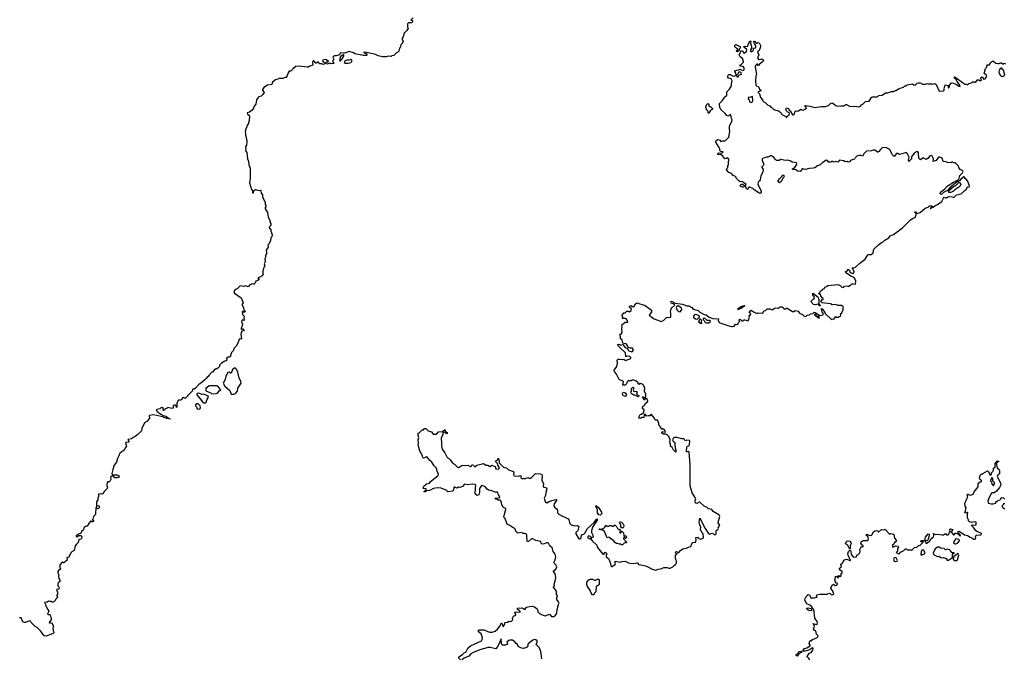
# Model space of a CAD drawing. Extents: x 2029826 to 2248070, y 228728 to 402406.
# Tile 64 of 256: x 2142719 to 2158637, y 247493 to 257823. Entities that reach past the tile are written whole.
import ezdxf

# ---------------------------------------------------------------- set-up
doc = ezdxf.new("R2010")
doc.units = 0

msp = doc.modelspace()

# ---------------------------------------------------------------- linework, layer by layer
at = {"layer": '0CON10XD'}
for points in [[(2149080, 257855), (2149040, 257815), (2149068, 257808), (2149070, 257795), (2149057, 257773), (2149005, 257770), (2148990, 257755), (2148990, 257705), (2148997, 257683), (2148975, 257650), (2148933, 257607), (2148920, 257545), (2148900, 257525), (2148900, 257495), (2148920, 257475), (2148920, 257465), (2148910, 257455), (2148910, 257445), (2148880, 257415), (2148870, 257375), (2148860, 257365), (2148850, 257315), (2148825, 257290), (2148812, 257288), (2148768, 257242), (2148733, 257237), (2148725, 257230), (2148675, 257232), (2148645, 257222), (2148585, 257220), (2148516, 257236), (2148472, 257262), (2148427, 257273), (2148330, 257295), (2148280, 257300), (2148280, 257295), (2148325, 257272), (2148338, 257255), (2148326, 257244), (2148276, 257244), (2148135, 257273), (2148115, 257286), (2148045, 257307), (2148000, 257295), (2147975, 257280), (2147905, 257287), (2147893, 257277), (2147887, 257253), (2147836, 257236), (2147805, 257239), (2147787, 257225), (2147783, 257215), (2147799, 257185), (2147778, 257145), (2147797, 257125), (2147795, 257112), (2147755, 257110), (2147735, 257120), (2147695, 257106), (2147674, 257114), (2147668, 257125), (2147672, 257135), (2147685, 257142), (2147705, 257140), (2147710, 257145), (2147680, 257175), (2147655, 257182), (2147620, 257170), (2147612, 257158), (2147625, 257140), (2147660, 257125), (2147645, 257104), (2147625, 257101), (2147605, 257110), (2147570, 257110), (2147554, 257124), (2147545, 257142), (2147515, 257120), (2147505, 257120), (2147475, 257158), (2147465, 257160), (2147451, 257135), (2147456, 257094), (2147446, 257084), (2147408, 257072), (2147385, 257056), (2147365, 257054), (2147238, 257072), (2147172, 257065), (2147156, 257044), (2147135, 257030), (2147130, 257015), (2147110, 256995), (2147095, 256988), (2147075, 256990), (2147058, 256965), (2147040, 256905), (2147025, 256890), (2147005, 256890), (2146975, 256870), (2146935, 256870), (2146925, 256880), (2146890, 256860), (2146855, 256852), (2146808, 256815), (2146797, 256773), (2146725, 256766), (2146665, 256726), (2146644, 256695), (2146643, 256685), (2146668, 256655), (2146669, 256645), (2146649, 256611), (2146625, 256586), (2146585, 256578), (2146573, 256567), (2146546, 256525), (2146539, 256455), (2146511, 256425), (2146498, 256392), (2146478, 256362), (2146435, 256330), (2146398, 256315), (2146402, 256295), (2146420, 256285), (2146432, 256265), (2146430, 256195), (2146410, 256135), (2146392, 256105), (2146390, 256085), (2146378, 256072), (2146363, 256015), (2146372, 255985), (2146370, 255955), (2146387, 255895), (2146390, 255845), (2146387, 255793), (2146370, 255765), (2146376, 255735), (2146372, 255715), (2146376, 255696), (2146390, 255675), (2146402, 255575), (2146419, 255535), (2146421, 255475), (2146447, 255423), (2146447, 255255), (2146433, 255185), (2146464, 255074), (2146480, 255055), (2146485, 255022), (2146498, 255025), (2146502, 255058), (2146533, 255077), (2146585, 255060), (2146605, 255068), (2146615, 255060), (2146622, 255015), (2146642, 254992), (2146643, 254953), (2146668, 254915), (2146687, 254865), (2146688, 254835), (2146700, 254815), (2146700, 254795), (2146680, 254775), (2146727, 254705), (2146738, 254628), (2146762, 254582), (2146762, 254555), (2146777, 254527), (2146780, 254495), (2146750, 254465), (2146755, 254450), (2146780, 254435), (2146780, 254395), (2146790, 254385), (2146790, 254365), (2146800, 254355), (2146797, 254313), (2146778, 254292), (2146772, 254248), (2146742, 254185), (2146732, 254175), (2146738, 254145), (2146704, 254096), (2146710, 254065), (2146708, 254035), (2146692, 254015), (2146692, 253975), (2146683, 253955), (2146687, 253905), (2146672, 253875), (2146680, 253835), (2146668, 253822), (2146657, 253773), (2146650, 253765), (2146650, 253705), (2146660, 253695), (2146645, 253690), (2146625, 253668), (2146575, 253650), (2146570, 253645), (2146588, 253622), (2146570, 253605), (2146537, 253593), (2146520, 253555), (2146507, 253543), (2146500, 253545), (2146485, 253550), (2146438, 253532), (2146415, 253502), (2146375, 253518), (2146345, 253508), (2146285, 253518), (2146235, 253472), (2146202, 253458), (2146190, 253445), (2146182, 253415), (2146191, 253401), (2146300, 253325), (2146330, 253245), (2146312, 253215), (2146313, 253203), (2146335, 253170), (2146342, 253122), (2146355, 253120), (2146367, 253105), (2146355, 253090), (2146345, 253090), (2146325, 253110), (2146313, 253095), (2146322, 253072), (2146320, 253055), (2146347, 253027), (2146340, 252995), (2146350, 252985), (2146350, 252965), (2146345, 252960), (2146323, 252967), (2146303, 252947), (2146303, 252933), (2146318, 252918), (2146320, 252905), (2146312, 252855), (2146300, 252835), (2146300, 252815), (2146305, 252810), (2146315, 252820), (2146325, 252820), (2146350, 252805), (2146335, 252790), (2146310, 252785), (2146292, 252735), (2146307, 252663), (2146297, 252653), (2146285, 252660), (2146265, 252650), (2146245, 252590), (2146216, 252544), (2146180, 252505), (2146177, 252473), (2146145, 252440), (2146119, 252371), (2146105, 252362), (2146083, 252367), (2146072, 252358), (2146060, 252345), (2146068, 252315), (2146058, 252305), (2146035, 252302), (2145980, 252265), (2145950, 252235), (2145950, 252215), (2145920, 252185), (2145895, 252170), (2145875, 252170), (2145838, 252122), (2145825, 252120), (2145775, 252070), (2145766, 252054), (2145747, 252043), (2145735, 252020), (2145713, 251997), (2145648, 251942), (2145615, 251922), (2145559, 251861), (2145542, 251848), (2145520, 251845), (2145510, 251835), (2145508, 251812), (2145445, 251750), (2145435, 251750), (2145430, 251735), (2145398, 251702), (2145375, 251700), (2145365, 251710), (2145353, 251707), (2145340, 251680), (2145319, 251671), (2145285, 251668), (2145274, 251656), (2145258, 251615), (2145260, 251555), (2145255, 251550), (2145248, 251578), (2145238, 251588), (2145215, 251590), (2145200, 251585), (2145202, 251545), (2145195, 251533), (2145157, 251537), (2145115, 251550), (2145105, 251540), (2145070, 251530), (2145060, 251505), (2145045, 251500), (2145038, 251505), (2145042, 251535), (2145015, 251550), (2144995, 251542), (2144984, 251526), (2144935, 251516), (2144925, 251508), (2144939, 251485), (2145003, 251443), (2145041, 251421), (2145088, 251408), (2145131, 251371), (2145152, 251365), (2145150, 251360), (2145095, 251371), (2145028, 251398), (2144935, 251423), (2144875, 251431), (2144818, 251422), (2144812, 251415), (2144820, 251375), (2144795, 251352), (2144776, 251324), (2144735, 251300), (2144722, 251262), (2144692, 251215), (2144690, 251175), (2144630, 251115), (2144588, 251082), (2144555, 251067), (2144525, 251044), (2144468, 251035), (2144488, 250995), (2144475, 250989), (2144430, 250985), (2144446, 250924), (2144428, 250905), (2144402, 250855), (2144336, 250814), (2144324, 250766), (2144300, 250725), (2144283, 250665), (2144248, 250615), (2144223, 250547), (2144210, 250485), (2144212, 250472), (2144225, 250460), (2144295, 250460), (2144305, 250450), (2144318, 250448), (2144327, 250433), (2144315, 250420), (2144295, 250412), (2144255, 250410), (2144235, 250440), (2144205, 250440), (2144188, 250422), (2144190, 250385), (2144182, 250365), (2144165, 250348), (2144144, 250346), (2144135, 250330), (2144128, 250305), (2144130, 250275), (2144140, 250265), (2144135, 250240), (2144091, 250199), (2144055, 250152), (2144045, 250148), (2144025, 250152), (2143992, 250148), (2143992, 250108), (2143990, 250095), (2143980, 250085), (2143980, 250055), (2143960, 250025), (2143960, 249940), (2143965, 249940), (2143972, 249958), (2143995, 249963), (2144004, 249954), (2144008, 249935), (2144000, 249920), (2143985, 249912), (2143962, 249922), (2143960, 249940), (2143950, 249935), (2143952, 249895), (2143943, 249865), (2143943, 249817)], [(2154325, 257302), (2154315, 257310), (2154310, 257325), (2154328, 257342), (2154328, 257348), (2154295, 257368), (2154282, 257385), (2154282, 257405), (2154295, 257420), (2154362, 257392), (2154372, 257382), (2154365, 257360), (2154350, 257345), (2154350, 257325), (2154325, 257302)], [(2154406, 257004), (2154424, 257006), (2154432, 257015), (2154434, 257045), (2154415, 257064), (2154373, 257073), (2154360, 257085), (2154383, 257097), (2154420, 257135), (2154420, 257145), (2154402, 257195), (2154365, 257222), (2154353, 257255), (2154366, 257274), (2154375, 257318), (2154405, 257317), (2154425, 257280), (2154469, 257311), (2154473, 257333), (2154468, 257345), (2154422, 257385), (2154435, 257397), (2154485, 257390), (2154525, 257480), (2154537, 257477), (2154532, 257445), (2154552, 257395), (2154550, 257365), (2154532, 257335), (2154532, 257315), (2154545, 257302), (2154578, 257325), (2154582, 257335), (2154580, 257360), (2154612, 257368), (2154621, 257385), (2154618, 257408), (2154598, 257435), (2154582, 257465), (2154585, 257470), (2154593, 257477), (2154600, 257475), (2154624, 257444), (2154635, 257441), (2154655, 257452), (2154675, 257448), (2154695, 257408), (2154696, 257385), (2154675, 257323), (2154648, 257305), (2154669, 257255), (2154648, 257205), (2154662, 257182), (2154675, 257180), (2154715, 257192), (2154750, 257165), (2154722, 257135), (2154680, 257105), (2154670, 257085), (2154655, 257080), (2154640, 257085), (2154650, 257095), (2154650, 257105), (2154634, 257106), (2154628, 257092), (2154608, 257075), (2154608, 257058), (2154631, 256935), (2154622, 256915), (2154616, 256835), (2154621, 256765), (2154635, 256750), (2154662, 256745), (2154681, 256701), (2154700, 256685), (2154700, 256675), (2154660, 256655), (2154660, 256645), (2154678, 256625), (2154698, 256565), (2154727, 256527), (2154730, 256515), (2154750, 256495), (2154773, 256483), (2154815, 256442), (2154845, 256430), (2154870, 256405), (2154888, 256398), (2154900, 256375), (2154945, 256358), (2154977, 256357), (2155025, 256320), (2155041, 256291), (2155095, 256260), (2155108, 256258), (2155112, 256242), (2155120, 256245), (2155127, 256263), (2155159, 256281), (2155166, 256305), (2155159, 256319), (2155135, 256330), (2155115, 256350), (2155107, 256375), (2155115, 256400), (2155146, 256386), (2155161, 256361), (2155175, 256350), (2155212, 256285), (2155225, 256283), (2155244, 256296), (2155253, 256335), (2155265, 256347), (2155295, 256342), (2155312, 256348), (2155345, 256378), (2155363, 256363), (2155385, 256362), (2155429, 256381), (2155440, 256395), (2155413, 256437), (2155496, 256424), (2155571, 256401), (2155679, 256421), (2155745, 256418), (2155794, 256436), (2155825, 256468), (2155846, 256476), (2155865, 256472), (2155915, 256437), (2155947, 256423), (2155995, 256430), (2156042, 256428), (2156075, 256450), (2156085, 256450), (2156135, 256422), (2156185, 256418), (2156225, 256422), (2156279, 256411), (2156310, 256425), (2156330, 256445), (2156350, 256455), (2156395, 256500), (2156453, 256507), (2156488, 256565), (2156500, 256575), (2156577, 256573), (2156595, 256580), (2156610, 256595), (2156665, 256602), (2156715, 256638), (2156755, 256638), (2156808, 256662), (2156845, 256662), (2156865, 256670), (2156875, 256680), (2156885, 256680), (2156935, 256708), (2157005, 256730), (2157029, 256751), (2157050, 256755), (2157065, 256767), (2157155, 256788), (2157175, 256768), (2157195, 256763), (2157230, 256795), (2157248, 256802), (2157278, 256802), (2157315, 256783), (2157345, 256778), (2157365, 256778), (2157395, 256792), (2157405, 256788), (2157465, 256788), (2157475, 256780), (2157515, 256790), (2157536, 256776), (2157586, 256666), (2157655, 256673), (2157664, 256685), (2157663, 256707), (2157682, 256768), (2157728, 256758), (2157732, 256745), (2157728, 256725), (2157735, 256718), (2157752, 256735), (2157750, 256765), (2157785, 256800), (2157815, 256798), (2157865, 256777), (2157905, 256748), (2157925, 256740), (2157917, 256765), (2157873, 256823), (2157852, 256862), (2157833, 256875), (2157825, 256900), (2157845, 256892), (2157975, 256794), (2157995, 256783), (2158025, 256780), (2158035, 256770), (2158065, 256790), (2158107, 256803), (2158123, 256817), (2158145, 256820), (2158155, 256810), (2158175, 256812), (2158205, 256850), (2158225, 256850), (2158235, 256840), (2158265, 256840), (2158270, 256855), (2158250, 256875), (2158275, 256900), (2158285, 256900), (2158303, 256863), (2158325, 256868), (2158352, 256908), (2158345, 256931), (2158318, 256945), (2158313, 256953), (2158333, 257035), (2158357, 257053), (2158357, 257075), (2158365, 257092), (2158398, 257095), (2158415, 257132), (2158445, 257151), (2158465, 257152), (2158502, 257122), (2158535, 257112), (2158556, 257114), (2158575, 257128), (2158585, 257128), (2158608, 257108), (2158622, 257108), (2158635, 257118), (2158655, 257110)], [(2147895, 257158), (2147905, 257160), (2147942, 257205), (2147958, 257235), (2147958, 257258), (2147905, 257230), (2147890, 257175), (2147895, 257158)], [(2148028, 257118), (2148055, 257123), (2148075, 257132), (2148086, 257145), (2148087, 257167), (2148075, 257177), (2148045, 257166), (2148005, 257170), (2147964, 257146), (2147975, 257122), (2148028, 257118)], [(2154515, 253010), (2154508, 253032), (2154535, 253050), (2154540, 253065), (2154510, 253095), (2154544, 253126), (2154592, 253092), (2154635, 253073), (2154655, 253080), (2154725, 253074), (2154736, 253085), (2154747, 253113), (2154775, 253118), (2154805, 253148), (2154846, 253146), (2154885, 253132), (2154935, 253160), (2154982, 253158), (2155015, 253177), (2155045, 253178), (2155060, 253170), (2155075, 253147), (2155103, 253147), (2155115, 253158), (2155125, 253157), (2155214, 253104), (2155235, 253102), (2155255, 253120), (2155306, 253106), (2155327, 253077), (2155376, 253056), (2155394, 253034), (2155415, 253022), (2155435, 253028), (2155448, 253042), (2155485, 253050), (2155503, 253067), (2155545, 253072), (2155555, 253090), (2155577, 253087), (2155655, 253040), (2155679, 253041), (2155705, 253050), (2155710, 253055), (2155708, 253075), (2155694, 253094), (2155680, 253145), (2155680, 253150), (2155695, 253148), (2155722, 253115), (2155744, 253064), (2155845, 252972), (2155855, 252980), (2155888, 252982), (2155915, 253020), (2155925, 253010), (2155955, 253010), (2155965, 253020), (2155985, 253020), (2155992, 253045), (2155990, 253065), (2156008, 253082), (2156020, 253115), (2156030, 253125), (2156030, 253135), (2156020, 253145), (2156035, 253160), (2156028, 253185), (2156005, 253198), (2155945, 253202), (2155914, 253216), (2155855, 253212), (2155825, 253228), (2155693, 253243), (2155670, 253265), (2155692, 253298), (2155705, 253290), (2155710, 253295), (2155710, 253315), (2155692, 253322), (2155670, 253355), (2155670, 253365), (2155658, 253378), (2155645, 253380), (2155640, 253395), (2155658, 253412), (2155665, 253440), (2155688, 253442), (2155700, 253455), (2155700, 253465), (2155730, 253475), (2155734, 253496), (2155765, 253508), (2155785, 253522), (2155945, 253540), (2155985, 253523), (2156009, 253499), (2156037, 253493), (2156055, 253512), (2156105, 253518), (2156125, 253510), (2156140, 253525), (2156155, 253530), (2156165, 253550), (2156195, 253552), (2156230, 253545), (2156236, 253594), (2156213, 253645), (2156195, 253661), (2156165, 253671), (2156077, 253727), (2156071, 253749), (2156100, 253760), (2156105, 253790), (2156135, 253773), (2156144, 253734), (2156175, 253724), (2156206, 253724), (2156210, 253745), (2156205, 253760), (2156175, 253808), (2156205, 253808), (2156230, 253820), (2156303, 253887), (2156366, 253934), (2156389, 253951), (2156430, 254020), (2156445, 254026), (2156484, 254026), (2156516, 254054), (2156527, 254113), (2156601, 254179), (2156651, 254219), (2156686, 254235), (2156703, 254257), (2156770, 254295), (2156792, 254328), (2156845, 254346), (2156970, 254440), (2156999, 254461), (2157016, 254485), (2157123, 254587), (2157165, 254615), (2157194, 254626), (2157213, 254665), (2157214, 254684), (2157212, 254692), (2157190, 254705), (2157188, 254715), (2157202, 254715), (2157220, 254690), (2157245, 254693), (2157275, 254706), (2157358, 254775), (2157407, 254793), (2157428, 254812), (2157462, 254812), (2157470, 254805), (2157460, 254780), (2157440, 254775), (2157445, 254763), (2157460, 254780), (2157485, 254788), (2157516, 254814), (2157555, 254833), (2157625, 254882), (2157650, 254925), (2157655, 254948), (2157665, 254952), (2157685, 254942), (2157705, 254942), (2157735, 254962), (2157795, 254958), (2157815, 254950), (2157827, 254953), (2157865, 254988), (2157940, 255005), (2158002, 255068), (2158030, 255085), (2158030, 255105), (2158045, 255120), (2158070, 255115), (2158072, 255135), (2158048, 255208), (2158025, 255238), (2158000, 255255), (2157998, 255278), (2157985, 255280), (2157933, 255245), (2157915, 255218), (2157875, 255200), (2157755, 255104), (2157722, 255068), (2157653, 255027), (2157629, 255001), (2157615, 254996), (2157600, 255010), (2157604, 255036), (2157668, 255082), (2157712, 255128), (2157816, 255195), (2157901, 255239), (2157920, 255305), (2157960, 255345), (2157970, 255365), (2157965, 255380), (2157922, 255402), (2157904, 255434), (2157898, 255455), (2157856, 255496), (2157837, 255507), (2157815, 255510), (2157805, 255520), (2157785, 255520), (2157775, 255510), (2157717, 255513), (2157696, 255526), (2157651, 255531), (2157630, 255585), (2157595, 255600), (2157575, 255598), (2157535, 255548), (2157485, 255530), (2157492, 255575), (2157472, 255615), (2157457, 255627), (2157425, 255616), (2157408, 255582), (2157385, 255567), (2157365, 255568), (2157325, 255587), (2157285, 255558), (2157262, 255572), (2157256, 255585), (2157252, 255672), (2157240, 255685), (2157225, 255690), (2157185, 255668), (2157162, 255645), (2157138, 255605), (2157136, 255574), (2157095, 255530), (2157090, 255555), (2157099, 255599), (2157072, 255655), (2157055, 255676), (2156945, 255640), (2156915, 255658), (2156895, 255658), (2156855, 255612), (2156823, 255643), (2156786, 255726), (2156735, 255753), (2156685, 255757), (2156662, 255748), (2156635, 255723), (2156611, 255689), (2156595, 255679), (2156585, 255680), (2156545, 255713), (2156515, 255713), (2156490, 255700), (2156410, 255695), (2156367, 255653), (2156345, 255618), (2156315, 255628), (2156285, 255627), (2156255, 255618), (2156205, 255562), (2156175, 255558), (2156150, 255545), (2156145, 255530), (2156135, 255522), (2156115, 255520), (2156095, 255530), (2156065, 255522), (2156045, 255540), (2155975, 255550), (2155945, 255520), (2155915, 255528), (2155885, 255520), (2155865, 255530), (2155845, 255530), (2155835, 255520), (2155795, 255520), (2155778, 255548), (2155755, 255550), (2155715, 255520), (2155705, 255520), (2155672, 255488), (2155667, 255473), (2155615, 255460), (2155572, 255428), (2155545, 255420), (2155484, 255416), (2155425, 255398), (2155393, 255403), (2155385, 255410), (2155365, 255410), (2155358, 255385), (2155335, 255370), (2155293, 255373), (2155267, 255397), (2155218, 255398), (2155210, 255405), (2155222, 255418), (2155249, 255431), (2155280, 255475), (2155283, 255493), (2155276, 255506), (2155208, 255518), (2155185, 255536), (2155135, 255552), (2155097, 255543), (2155025, 255560), (2154995, 255547), (2154955, 255547), (2154930, 255565), (2154903, 255603), (2154875, 255620), (2154855, 255620), (2154815, 255602), (2154785, 255602), (2154731, 255579), (2154722, 255565), (2154722, 255545), (2154744, 255496), (2154747, 255475), (2154716, 255445), (2154716, 255435), (2154738, 255398), (2154732, 255355), (2154703, 255297), (2154690, 255235), (2154680, 255215), (2154660, 255195), (2154652, 255165), (2154652, 255155), (2154687, 255097), (2154708, 255045), (2154705, 255020), (2154684, 255014), (2154595, 255071), (2154572, 255092), (2154525, 255116), (2154505, 255114), (2154485, 255079), (2154471, 255085), (2154459, 255119), (2154445, 255132), (2154415, 255112), (2154405, 255112), (2154360, 255135), (2154388, 255162), (2154402, 255162), (2154435, 255140), (2154455, 255142), (2154466, 255155), (2154424, 255184), (2154405, 255207), (2154365, 255202), (2154351, 255211), (2154311, 255251), (2154290, 255285), (2154255, 255304), (2154225, 255334), (2154185, 255353), (2154147, 255395), (2154155, 255420), (2154170, 255435), (2154170, 255465), (2154180, 255475), (2154180, 255535), (2154188, 255555), (2154178, 255575), (2154155, 255588), (2154142, 255578), (2154120, 255575), (2154087, 255615), (2154055, 255640), (2154025, 255636), (2154004, 255645), (2154005, 255660), (2154015, 255669), (2154055, 255662), (2154088, 255675), (2154090, 255685), (2154055, 255692), (2154038, 255705), (2154037, 255735), (2154029, 255755), (2153972, 255842), (2153969, 255855), (2153975, 255866), (2154005, 255884), (2154035, 255879), (2154055, 255852), (2154085, 255862), (2154115, 255863), (2154130, 255870), (2154182, 255925), (2154200, 256015), (2154194, 256055), (2154196, 256105), (2154232, 256175), (2154237, 256205), (2154227, 256225), (2154215, 256282), (2154205, 256288), (2154190, 256275), (2154185, 256260), (2154155, 256266), (2154126, 256306), (2154052, 256372), (2154050, 256385), (2154040, 256395), (2154040, 256425), (2154030, 256435), (2154030, 256465), (2154075, 256510), (2154110, 256555), (2154110, 256565), (2154150, 256605), (2154150, 256655), (2154195, 256698), (2154226, 256755), (2154226, 256785), (2154240, 256835), (2154220, 256865), (2154170, 256885), (2154167, 256905), (2154172, 256928), (2154185, 256938), (2154203, 256937), (2154251, 256911), (2154277, 256913), (2154299, 256921), (2154303, 256935), (2154298, 256958), (2154278, 256985), (2154280, 256995), (2154315, 257009), (2154345, 257010), (2154365, 257022), (2154406, 257004)], [(2154335, 256899), (2154348, 256932), (2154375, 256934), (2154386, 256944), (2154382, 256962), (2154365, 256974), (2154345, 256973), (2154334, 256966), (2154328, 256942), (2154308, 256922), (2154315, 256900), (2154335, 256899)], [(2158605, 256904), (2158633, 256915), (2158644, 256945), (2158634, 256965), (2158632, 257002), (2158613, 257013), (2158595, 257041), (2158585, 257040), (2158558, 257015), (2158548, 256975), (2158568, 256925), (2158605, 256904)], [(2153865, 256310), (2153852, 256312), (2153850, 256345), (2153835, 256360), (2153820, 256365), (2153820, 256385), (2153810, 256395), (2153810, 256425), (2153820, 256435), (2153822, 256448), (2153845, 256470), (2153860, 256455), (2153862, 256432), (2153875, 256420), (2153885, 256420), (2153920, 256385), (2153918, 256372), (2153902, 256368), (2153882, 256348), (2153865, 256310)], [(2154545, 256483), (2154565, 256492), (2154571, 256515), (2154565, 256580), (2154525, 256567), (2154505, 256569), (2154494, 256555), (2154495, 256542), (2154510, 256525), (2154517, 256495), (2154545, 256483)], [(2155005, 255183), (2154984, 255194), (2154978, 255205), (2155005, 255248), (2155043, 255287), (2155055, 255310), (2155065, 255310), (2155078, 255295), (2155072, 255278), (2155060, 255265), (2155032, 255205), (2155005, 255183)], [(2157765, 255027), (2157745, 255029), (2157736, 255045), (2157742, 255058), (2157811, 255119), (2157855, 255140), (2157902, 255188), (2157915, 255190), (2157925, 255184), (2157933, 255165), (2157917, 255123), (2157835, 255073), (2157813, 255047), (2157785, 255034), (2157765, 255027)], [(2149600, 251165), (2149628, 251148), (2149632, 251135), (2149628, 251125), (2149604, 251134), (2149595, 251150), (2149572, 251148), (2149560, 251135), (2149562, 251115), (2149532, 251055), (2149540, 250975), (2149537, 250927), (2149547, 250875), (2149590, 250815), (2149625, 250752), (2149676, 250706), (2149715, 250657), (2149747, 250635), (2149796, 250586), (2149815, 250582), (2149865, 250613), (2149885, 250618), (2149915, 250611), (2149965, 250616), (2150005, 250597), (2150022, 250605), (2150035, 250627), (2150047, 250625), (2150075, 250593), (2150110, 250620), (2150215, 250642), (2150255, 250616), (2150285, 250616), (2150315, 250599), (2150325, 250598), (2150354, 250616), (2150365, 250614), (2150404, 250594), (2150415, 250559), (2150459, 250551), (2150469, 250561), (2150471, 250585), (2150450, 250615), (2150443, 250645), (2150412, 250675), (2150418, 250685), (2150450, 250705), (2150455, 250730), (2150468, 250695), (2150468, 250655), (2150510, 250615), (2150540, 250585), (2150557, 250577), (2150590, 250575), (2150623, 250543), (2150703, 250513), (2150708, 250505), (2150700, 250465), (2150714, 250445), (2150785, 250437), (2150815, 250452), (2150828, 250438), (2150821, 250419), (2150824, 250405), (2150835, 250400), (2150895, 250400), (2150935, 250418), (2150966, 250404), (2150998, 250422), (2151050, 250475), (2151065, 250480), (2151135, 250478), (2151160, 250465), (2151168, 250445), (2151160, 250375), (2151187, 250315), (2151184, 250274), (2151199, 250259), (2151235, 250248), (2151240, 250235), (2151223, 250175), (2151222, 250125), (2151197, 250085), (2151215, 250028), (2151225, 250013), (2151245, 250010), (2151275, 250032), (2151285, 250030), (2151323, 250047), (2151385, 250062), (2151395, 250060), (2151400, 250055), (2151398, 250045), (2151359, 249991), (2151354, 249964), (2151367, 249937), (2151409, 249905), (2151416, 249885), (2151414, 249854), (2151419, 249839), (2151433, 249825), (2151495, 249791), (2151522, 249782), (2151587, 249747), (2151598, 249735), (2151605, 249690), (2151614, 249674), (2151635, 249652), (2151695, 249637), (2151735, 249642), (2151760, 249625), (2151742, 249558), (2151712, 249528), (2151710, 249505), (2151745, 249440), (2151758, 249428), (2151782, 249428), (2151797, 249443), (2151802, 249488), (2151837, 249503), (2151855, 249520), (2151898, 249592), (2152009, 249691), (2152044, 249746), (2152058, 249748), (2152054, 249725), (2151978, 249612), (2151961, 249555), (2151965, 249526), (2151986, 249485), (2151990, 249455), (2151960, 249440), (2151960, 249455), (2151948, 249465), (2151915, 249473), (2151904, 249465), (2151904, 249444), (2151914, 249434), (2151935, 249428), (2151960, 249440), (2151960, 249415), (2151972, 249395), (2152048, 249325), (2152060, 249285), (2152145, 249179), (2152165, 249180), (2152185, 249210), (2152206, 249196), (2152210, 249185), (2152200, 249155), (2152201, 249135), (2152236, 249106), (2152248, 249088), (2152270, 249025), (2152275, 248990), (2152285, 248980), (2152305, 248980), (2152318, 248995), (2152345, 249012), (2152352, 249025), (2152342, 249055), (2152348, 249062), (2152425, 249048), (2152455, 249060), (2152505, 249062), (2152560, 249035), (2152590, 249030), (2152645, 249029), (2152695, 249040), (2152710, 249035), (2152723, 249013), (2152735, 249008), (2152835, 248987), (2152874, 248974), (2152945, 248933), (2153005, 248920), (2153043, 248937), (2153085, 248940), (2153135, 248960), (2153185, 248960), (2153215, 248950), (2153237, 248953), (2153280, 248975), (2153305, 249000), (2153315, 249000), (2153320, 249015), (2153337, 249033), (2153340, 249065), (2153330, 249075), (2153320, 249115), (2153320, 249165), (2153335, 249170), (2153350, 249185), (2153325, 249190), (2153320, 249205), (2153324, 249216), (2153345, 249219), (2153365, 249200), (2153377, 249203), (2153400, 249235), (2153438, 249262), (2153497, 249273), (2153529, 249291), (2153568, 249302), (2153583, 249347), (2153600, 249365), (2153645, 249370), (2153653, 249405), (2153650, 249445), (2153655, 249448), (2153675, 249452), (2153690, 249435), (2153725, 249420), (2153768, 249435), (2153772, 249455), (2153766, 249505), (2153748, 249528), (2153727, 249575), (2153733, 249615), (2153712, 249652), (2153704, 249694), (2153715, 249760), (2153802, 249592), (2153855, 249512), (2153865, 249502), (2153873, 249503), (2153915, 249518), (2153936, 249506), (2153955, 249483), (2153978, 249505), (2153980, 249555), (2153995, 249570), (2154008, 249572), (2154018, 249595), (2154010, 249605), (2154038, 249645), (2154013, 249683), (2154012, 249695), (2154040, 249785), (2154032, 249805), (2154020, 249815), (2153930, 249870), (2153911, 249901), (2153853, 249913), (2153835, 249934), (2153784, 249954), (2153715, 250017), (2153705, 250021), (2153665, 249999), (2153644, 250004), (2153638, 250045), (2153648, 250075), (2153646, 250084), (2153589, 250169), (2153560, 250285), (2153556, 250544), (2153556, 250635), (2153543, 250823), (2153535, 250840), (2153515, 250832), (2153500, 250835), (2153504, 250915), (2153515, 250927), (2153535, 250930), (2153547, 250953), (2153552, 251005), (2153547, 251015), (2153505, 251021), (2153475, 251010), (2153466, 251035), (2153455, 251042), (2153425, 251044), (2153345, 251066), (2153298, 251065), (2153278, 251042), (2153274, 251025), (2153284, 251004), (2153311, 250985), (2153309, 250955), (2153316, 250895), (2153326, 250865), (2153325, 250830), (2153285, 250870), (2153268, 250905), (2153243, 250925), (2153243, 250955), (2153230, 250985), (2153234, 251025), (2153211, 251081), (2153185, 251110), (2153165, 251117), (2153125, 251118), (2153102, 251135), (2153098, 251145), (2153105, 251160), (2153155, 251152), (2153160, 251165), (2153135, 251198), (2153102, 251202), (2153072, 251245), (2153050, 251265), (2153050, 251295), (2153028, 251345), (2152992, 251345), (2152977, 251385), (2152935, 251437), (2152922, 251438), (2152905, 251418), (2152878, 251418), (2152855, 251410), (2152835, 251438), (2152818, 251442), (2152812, 251435), (2152808, 251382), (2152795, 251390), (2152775, 251390), (2152765, 251380), (2152735, 251380), (2152730, 251385), (2152732, 251405), (2152752, 251435), (2152769, 251441), (2152807, 251473), (2152812, 251515), (2152790, 251535), (2152795, 251570), (2152818, 251582), (2152835, 251622), (2152863, 251635), (2152872, 251655), (2152867, 251677), (2152835, 251700), (2152815, 251670), (2152798, 251708), (2152790, 251715), (2152795, 251730), (2152815, 251710), (2152835, 251710), (2152842, 251735), (2152840, 251765), (2152822, 251815), (2152828, 251865), (2152805, 251910), (2152787, 251927), (2152755, 251940), (2152745, 251940), (2152735, 251920), (2152720, 251935), (2152715, 251950), (2152685, 251978), (2152645, 251992), (2152615, 251990), (2152605, 251980), (2152555, 251980), (2152540, 251965), (2152530, 251935), (2152505, 251910), (2152470, 251910), (2152478, 251968), (2152411, 252001), (2152369, 252089), (2152333, 252135), (2152332, 252155), (2152372, 252215), (2152382, 252265), (2152380, 252315), (2152395, 252330), (2152415, 252332), (2152465, 252324), (2152485, 252330), (2152515, 252312), (2152601, 252345), (2152600, 252360), (2152585, 252373), (2152535, 252380), (2152520, 252370), (2152514, 252435), (2152429, 252515), (2152395, 252547), (2152385, 252570), (2152405, 252573), (2152435, 252560), (2152468, 252568), (2152508, 252518), (2152545, 252502), (2152554, 252475), (2152565, 252465), (2152615, 252451), (2152626, 252454), (2152637, 252473), (2152638, 252495), (2152625, 252508), (2152595, 252509), (2152555, 252520), (2152543, 252555), (2152525, 252582), (2152495, 252588), (2152482, 252582), (2152465, 252610), (2152460, 252645), (2152432, 252662), (2152430, 252705), (2152420, 252725), (2152425, 252740), (2152448, 252742), (2152458, 252775), (2152452, 252815), (2152460, 252865), (2152453, 252887), (2152505, 252928), (2152525, 252930), (2152535, 252922), (2152550, 252935), (2152540, 252965), (2152525, 252982), (2152505, 252990), (2152462, 252992), (2152468, 253015), (2152460, 253025), (2152460, 253045), (2152485, 253080), (2152508, 253082), (2152532, 253108), (2152555, 253110), (2152575, 253100), (2152603, 253117), (2152608, 253145), (2152580, 253175), (2152580, 253185), (2152590, 253195), (2152605, 253198), (2152625, 253182), (2152645, 253180), (2152674, 253226), (2152695, 253242), (2152831, 253201), (2152932, 253122), (2152935, 253100), (2152894, 253044), (2152965, 252990), (2153005, 252976), (2153095, 252943), (2153132, 252965), (2153176, 253004), (2153246, 253014), (2153248, 253075), (2153242, 253095), (2153253, 253147), (2153260, 253165), (2153308, 253205), (2153287, 253227), (2153255, 253230), (2153248, 253255), (2153250, 253270), (2153267, 253267), (2153315, 253238), (2153435, 253220), (2153505, 253192), (2153537, 253197), (2153586, 253166), (2153605, 253143), (2153685, 253120), (2153715, 253092), (2153786, 253056), (2153815, 253050), (2153864, 253014), (2153925, 252992), (2154017, 252987), (2154012, 252965), (2154024, 252934), (2154040, 252920), (2154165, 252876), (2154225, 252863), (2154245, 252860), (2154272, 252868), (2154293, 252897), (2154330, 252895), (2154340, 252925), (2154360, 252945), (2154350, 252955), (2154355, 252980), (2154370, 252975), (2154395, 252952), (2154417, 252953), (2154422, 252968), (2154435, 252970), (2154495, 252950), (2154515, 253010)], [(2155655, 253190), (2155640, 253210), (2155622, 253222), (2155585, 253212), (2155550, 253215), (2155510, 253265), (2155540, 253295), (2155555, 253300), (2155563, 253317), (2155566, 253336), (2155543, 253375), (2155542, 253398), (2155620, 253340), (2155640, 253295), (2155638, 253228), (2155658, 253205), (2155655, 253190)], [(2153395, 253100), (2153420, 253125), (2153423, 253135), (2153417, 253155), (2153375, 253190), (2153343, 253187), (2153332, 253168), (2153341, 253131), (2153372, 253102), (2153395, 253100)], [(2154335, 253130), (2154330, 253145), (2154365, 253177), (2154425, 253200), (2154440, 253195), (2154385, 253152), (2154348, 253142), (2154335, 253130)], [(2153675, 252980), (2153708, 253012), (2153710, 253025), (2153669, 253049), (2153635, 253053), (2153610, 253025), (2153608, 253015), (2153615, 253000), (2153642, 252982), (2153675, 252980)], [(2153745, 252910), (2153740, 252935), (2153747, 252957), (2153725, 252980), (2153715, 252980), (2153693, 252933), (2153705, 252930), (2153723, 252913), (2153745, 252910)], [(2153825, 252919), (2153855, 252922), (2153882, 252935), (2153888, 252945), (2153878, 252955), (2153835, 252960), (2153795, 252996), (2153771, 252989), (2153768, 252975), (2153786, 252956), (2153803, 252925), (2153825, 252919)], [(2155635, 252998), (2155645, 253000), (2155648, 253005), (2155635, 253022), (2155600, 253030), (2155597, 253047), (2155587, 253057), (2155570, 253055), (2155572, 253045), (2155600, 253030), (2155615, 253008), (2155635, 252998)], [(2146175, 251764), (2146206, 251774), (2146242, 251815), (2146248, 251865), (2146297, 251945), (2146296, 251976), (2146269, 252025), (2146244, 252124), (2146225, 252168), (2146205, 252192), (2146157, 252163), (2146135, 252108), (2146125, 252108), (2146105, 252123), (2146084, 252116), (2146052, 252055), (2146038, 252005), (2146010, 251945), (2146037, 251897), (2146118, 251825), (2146140, 251765), (2146175, 251764)], [(2145823, 251773), (2145895, 251774), (2145916, 251784), (2145941, 251819), (2145970, 251835), (2145935, 251880), (2145905, 251902), (2145805, 251902), (2145785, 251898), (2145760, 251885), (2145730, 251855), (2145730, 251825), (2145740, 251815), (2145807, 251787), (2145823, 251773)], [(2152725, 251720), (2152715, 251720), (2152665, 251750), (2152645, 251750), (2152635, 251760), (2152625, 251760), (2152602, 251782), (2152600, 251805), (2152610, 251815), (2152610, 251855), (2152632, 251878), (2152646, 251866), (2152638, 251835), (2152642, 251822), (2152655, 251810), (2152685, 251812), (2152700, 251805), (2152690, 251765), (2152730, 251745), (2152725, 251720)], [(2145695, 251623), (2145715, 251627), (2145731, 251639), (2145747, 251683), (2145770, 251715), (2145768, 251735), (2145695, 251768), (2145665, 251763), (2145615, 251780), (2145590, 251775), (2145580, 251765), (2145580, 251755), (2145642, 251685), (2145668, 251645), (2145695, 251623)], [(2152505, 251730), (2152478, 251738), (2152468, 251748), (2152462, 251775), (2152475, 251800), (2152506, 251786), (2152530, 251755), (2152505, 251730)], [(2145615, 251523), (2145636, 251534), (2145642, 251545), (2145638, 251575), (2145605, 251610), (2145585, 251610), (2145560, 251595), (2145562, 251575), (2145579, 251559), (2145587, 251527), (2145615, 251523)], [(2149845, 247470), (2149820, 247495), (2149816, 247505), (2149820, 247515), (2149879, 247555), (2149906, 247584), (2149930, 247595), (2149966, 247655), (2150009, 247695), (2150185, 247778), (2150197, 247795), (2150200, 247825), (2150187, 247875), (2150177, 247887), (2150135, 247924), (2150134, 247946), (2150155, 247952), (2150223, 247953), (2150315, 247918), (2150356, 247914), (2150405, 247932), (2150444, 247966), (2150485, 248018), (2150505, 248060), (2150515, 248060), (2150535, 248000), (2150562, 248045), (2150563, 248065), (2150570, 248075), (2150605, 248078), (2150625, 248092), (2150655, 248090), (2150670, 248095), (2150690, 248115), (2150688, 248142), (2150702, 248175), (2150739, 248191), (2150740, 248205), (2150722, 248235), (2150725, 248240), (2150755, 248244), (2150805, 248240), (2150818, 248245), (2150799, 248269), (2150769, 248285), (2150761, 248295), (2150770, 248305), (2150845, 248312), (2150875, 248290), (2150892, 248288), (2150915, 248318), (2150935, 248328), (2151006, 248336), (2151044, 248324), (2151085, 248292), (2151092, 248285), (2151098, 248245), (2151125, 248218), (2151165, 248194), (2151215, 248180), (2151285, 248207), (2151315, 248172), (2151352, 248168), (2151379, 248191), (2151402, 248225), (2151406, 248285), (2151427, 248363), (2151438, 248385), (2151432, 248405), (2151402, 248442), (2151398, 248455), (2151414, 248504), (2151398, 248528), (2151397, 248577), (2151364, 248624), (2151348, 248635), (2151348, 248645), (2151367, 248665), (2151357, 248695), (2151382, 248765), (2151386, 248795), (2151374, 248865), (2151346, 248905), (2151385, 248937), (2151401, 248975), (2151388, 249005), (2151360, 249030), (2151352, 249045), (2151375, 249088), (2151384, 249136), (2151376, 249175), (2151342, 249222), (2151334, 249265), (2151325, 249280), (2151291, 249311), (2151266, 249356), (2151255, 249362), (2151235, 249362), (2151200, 249345), (2151165, 249338), (2151145, 249360), (2151142, 249385), (2151065, 249399), (2151005, 249430), (2150992, 249428), (2150945, 249383), (2150929, 249379), (2150922, 249395), (2150919, 249479), (2150906, 249506), (2150885, 249512), (2150861, 249511), (2150825, 249527), (2150779, 249519), (2150745, 249540), (2150723, 249593), (2150680, 249615), (2150655, 249638), (2150600, 249665), (2150567, 249757), (2150548, 249775), (2150555, 249825), (2150579, 249905), (2150576, 249916), (2150540, 249935), (2150530, 249945), (2150530, 249955), (2150512, 249972), (2150508, 250015), (2150498, 250038), (2150485, 250050), (2150455, 250052), (2150425, 250070), (2150415, 250070), (2150400, 250085), (2150462, 250088), (2150480, 250095), (2150477, 250117), (2150460, 250135), (2150445, 250180), (2150405, 250178), (2150335, 250208), (2150300, 250215), (2150278, 250228), (2150255, 250258), (2150225, 250277), (2150195, 250286), (2150180, 250275), (2150155, 250238), (2150151, 250179), (2150141, 250139), (2150115, 250129), (2150084, 250155), (2150087, 250245), (2150094, 250294), (2150082, 250302), (2150035, 250309), (2149965, 250301), (2149908, 250312), (2149879, 250271), (2149835, 250257), (2149815, 250259), (2149785, 250244), (2149755, 250261), (2149735, 250260), (2149732, 250215), (2149715, 250199), (2149645, 250184), (2149635, 250188), (2149625, 250207), (2149535, 250243), (2149470, 250250), (2149410, 250240), (2149344, 250206), (2149295, 250200), (2149280, 250185), (2149262, 250182), (2149260, 250195), (2149275, 250210), (2149288, 250212), (2149290, 250235), (2149248, 250238), (2149240, 250245), (2149255, 250280), (2149298, 250315), (2149343, 250327), (2149360, 250355), (2149485, 250452), (2149491, 250475), (2149469, 250515), (2149458, 250568), (2149419, 250605), (2149381, 250665), (2149345, 250700), (2149313, 250743), (2149295, 250750), (2149265, 250734), (2149245, 250733), (2149235, 250740), (2149232, 250765), (2149217, 250807), (2149205, 250810), (2149180, 250865), (2149162, 250945), (2149168, 250975), (2149162, 251025), (2149170, 251065), (2149160, 251095), (2149160, 251135), (2149178, 251142), (2149225, 251190), (2149245, 251190), (2149265, 251210), (2149285, 251210), (2149325, 251170), (2149378, 251158), (2149405, 251120), (2149455, 251120), (2149492, 251158), (2149555, 251160), (2149585, 251190), (2149598, 251188), (2149600, 251165)], [(2155458, 247508), (2155450, 247515), (2155450, 247525), (2155465, 247550), (2155490, 247575), (2155513, 247587), (2155544, 247625), (2155549, 247645), (2155545, 247658), (2155535, 247663), (2155485, 247630), (2155415, 247606), (2155388, 247608), (2155380, 247615), (2155383, 247625), (2155409, 247651), (2155445, 247664), (2155498, 247695), (2155498, 247705), (2155480, 247735), (2155491, 247769), (2155505, 247780), (2155517, 247773), (2155528, 247782), (2155535, 247800), (2155607, 247823), (2155629, 247845), (2155623, 247863), (2155601, 247885), (2155590, 247940), (2155558, 247948), (2155550, 247955), (2155570, 248015), (2155560, 248040), (2155542, 248058), (2155605, 248042), (2155613, 248047), (2155618, 248065), (2155610, 248090), (2155575, 248140), (2155559, 248285), (2155538, 248305), (2155522, 248332), (2155495, 248353), (2155445, 248372), (2155412, 248435), (2155422, 248475), (2155465, 248526), (2155485, 248522), (2155502, 248475), (2155515, 248470), (2155565, 248470), (2155605, 248480), (2155610, 248485), (2155600, 248495), (2155605, 248518), (2155655, 248531), (2155775, 248528), (2155805, 248548), (2155823, 248543), (2155845, 248520), (2155867, 248523), (2155880, 248535), (2155858, 248588), (2155835, 248620), (2155833, 248635), (2155861, 248679), (2155875, 248690), (2155895, 248670), (2155905, 248670), (2155920, 248675), (2155940, 248695), (2155935, 248710), (2155925, 248710), (2155900, 248735), (2155900, 248755), (2155890, 248765), (2155900, 248775), (2155900, 248795), (2155910, 248805), (2155910, 248815), (2155925, 248820), (2155942, 248802), (2155955, 248800), (2155960, 248805), (2155950, 248815), (2155955, 248830), (2155965, 248830), (2155975, 248820), (2155995, 248820), (2155998, 248825), (2156000, 248865), (2156017, 248873), (2156017, 248895), (2155991, 248911), (2155972, 248935), (2155975, 248950), (2156007, 248973), (2155993, 249007), (2156005, 249022), (2156025, 249030), (2156033, 249057), (2156052, 249088), (2156085, 249097), (2156143, 249073), (2156150, 249075), (2156150, 249085), (2156138, 249098), (2156111, 249161), (2156109, 249185), (2156118, 249222), (2156145, 249248), (2156158, 249228), (2156163, 249173), (2156191, 249135), (2156205, 249130), (2156250, 249135), (2156255, 249160), (2156276, 249174), (2156299, 249201), (2156306, 249225), (2156300, 249255), (2156322, 249298), (2156335, 249300), (2156345, 249290), (2156357, 249305), (2156355, 249320), (2156335, 249330), (2156318, 249358), (2156322, 249375), (2156355, 249400), (2156415, 249397), (2156429, 249401), (2156442, 249425), (2156430, 249465), (2156412, 249472), (2156400, 249485), (2156410, 249495), (2156425, 249498), (2156453, 249483), (2156485, 249482), (2156495, 249490), (2156522, 249538), (2156546, 249554), (2156565, 249560), (2156585, 249557), (2156605, 249532), (2156653, 249577), (2156685, 249570), (2156715, 249580), (2156720, 249565), (2156782, 249502), (2156805, 249510), (2156845, 249502), (2156852, 249495), (2156860, 249435), (2156890, 249405), (2156890, 249385), (2156862, 249368), (2156851, 249339), (2156829, 249321), (2156828, 249298), (2156835, 249290), (2156885, 249312), (2156915, 249308), (2156928, 249298), (2156908, 249272), (2156910, 249225), (2156890, 249205), (2156925, 249183), (2156944, 249186), (2156961, 249209), (2157015, 249238), (2157038, 249262), (2157052, 249262), (2157068, 249248), (2157125, 249248), (2157135, 249240), (2157155, 249252), (2157184, 249286), (2157225, 249292), (2157245, 249310), (2157275, 249321), (2157318, 249365), (2157320, 249380), (2157308, 249372), (2157290, 249375), (2157288, 249385), (2157295, 249400), (2157318, 249398), (2157320, 249380), (2157330, 249385), (2157332, 249398), (2157350, 249400), (2157362, 249455), (2157405, 249508), (2157420, 249500), (2157424, 249475), (2157401, 249405), (2157385, 249392), (2157355, 249400), (2157350, 249395), (2157364, 249384), (2157370, 249355), (2157385, 249353), (2157410, 249375), (2157425, 249380), (2157435, 249393), (2157466, 249435), (2157494, 249456), (2157499, 249489), (2157490, 249505), (2157495, 249512), (2157525, 249496), (2157575, 249502), (2157594, 249494), (2157635, 249488), (2157652, 249488), (2157685, 249510), (2157705, 249490), (2157725, 249490), (2157738, 249502), (2157750, 249535), (2157760, 249545), (2157758, 249575), (2157765, 249588), (2157798, 249575), (2157798, 249555), (2157780, 249545), (2157780, 249535), (2157813, 249493), (2157825, 249493), (2157844, 249516), (2157855, 249518), (2157888, 249508), (2157925, 249470), (2157927, 249485), (2157892, 249522), (2157890, 249545), (2157905, 249550), (2157995, 249490), (2158041, 249481), (2158085, 249450), (2158112, 249442), (2158145, 249420), (2158165, 249420), (2158176, 249444), (2158173, 249467), (2158188, 249485), (2158257, 249493), (2158269, 249501), (2158264, 249515), (2158249, 249525), (2158205, 249537), (2158176, 249555), (2158144, 249604), (2158102, 249645), (2158125, 249652), (2158170, 249645), (2158180, 249655), (2158180, 249695), (2158155, 249700), (2158105, 249692), (2158075, 249700), (2158060, 249715), (2158060, 249735), (2158042, 249765), (2158042, 249815), (2158050, 249845), (2158045, 249850), (2158035, 249850), (2158025, 249840), (2158000, 249845), (2158002, 249865), (2158012, 249878), (2158018, 249925), (2158003, 249953), (2157997, 250005), (2158018, 250045), (2158033, 250077), (2158050, 250095), (2158040, 250105), (2158040, 250125), (2158032, 250138), (2158045, 250150), (2158055, 250150), (2158068, 250138), (2158095, 250130), (2158133, 250147), (2158151, 250185), (2158212, 250265), (2158217, 250313), (2158225, 250330), (2158245, 250350), (2158268, 250352), (2158268, 250368), (2158255, 250380), (2158245, 250380), (2158238, 250405), (2158240, 250435), (2158255, 250470), (2158275, 250470), (2158290, 250485), (2158365, 250528), (2158380, 250515), (2158401, 250461), (2158425, 250460), (2158432, 250475), (2158430, 250495), (2158450, 250515), (2158462, 250538), (2158462, 250568), (2158487, 250583), (2158488, 250645), (2158525, 250687), (2158550, 250675), (2158535, 250670), (2158513, 250647), (2158510, 250625), (2158524, 250574), (2158535, 250558), (2158556, 250546), (2158562, 250525), (2158560, 250475), (2158540, 250465), (2158525, 250450), (2158520, 250435), (2158575, 250330), (2158579, 250301), (2158558, 250255), (2158513, 250197), (2158475, 250170), (2158435, 250170), (2158425, 250160), (2158380, 250065), (2158371, 250035), (2158374, 250014), (2158383, 250003), (2158425, 249992), (2158455, 249992), (2158500, 250005), (2158500, 250015), (2158512, 250028), (2158528, 250042), (2158575, 250060), (2158580, 250075), (2158598, 250092), (2158625, 250090), (2158635, 250080), (2158645, 250080)], [(2158465, 250290), (2158477, 250313), (2158480, 250335), (2158452, 250362), (2158450, 250405), (2158435, 250410), (2158413, 250377), (2158412, 250365), (2158430, 250355), (2158435, 250312), (2158455, 250290), (2158465, 250290)], [(2152105, 249811), (2152082, 249812), (2152062, 249845), (2152060, 249895), (2152033, 249953), (2152038, 249962), (2152045, 249962), (2152075, 249934), (2152126, 249855), (2152128, 249835), (2152105, 249811)], [(2158647, 249993), (2158625, 249990), (2158620, 249975), (2158602, 249958), (2158600, 249945), (2158620, 249925), (2158645, 249912)], [(2143943, 249817), (2143912, 249785), (2143900, 249745), (2143890, 249735), (2143910, 249725), (2143905, 249700), (2143885, 249700), (2143875, 249710), (2143865, 249710), (2143845, 249690), (2143838, 249672), (2143808, 249632), (2143795, 249630), (2143761, 249609), (2143744, 249566), (2143718, 249545), (2143708, 249512), (2143680, 249505), (2143632, 249475), (2143632, 249462), (2143645, 249458), (2143673, 249477), (2143707, 249477), (2143722, 249462), (2143717, 249433), (2143705, 249420), (2143673, 249417), (2143666, 249364), (2143635, 249338), (2143615, 249310), (2143598, 249235), (2143563, 249217), (2143545, 249200), (2143515, 249130), (2143482, 249118), (2143485, 249080), (2143435, 249040), (2143425, 249040), (2143415, 249050), (2143405, 249048), (2143370, 249005), (2143370, 248955), (2143380, 248945), (2143380, 248935), (2143348, 248915), (2143337, 248895), (2143338, 248875), (2143352, 248842), (2143348, 248815), (2143354, 248784), (2143370, 248755), (2143368, 248732), (2143355, 248730), (2143340, 248715), (2143337, 248685), (2143338, 248665), (2143350, 248650), (2143357, 248625), (2143345, 248608), (2143325, 248610), (2143312, 248605), (2143330, 248565), (2143332, 248528), (2143320, 248515), (2143320, 248495), (2143330, 248485), (2143330, 248475), (2143300, 248445), (2143298, 248432), (2143265, 248400), (2143245, 248400), (2143235, 248410), (2143205, 248410), (2143185, 248418), (2143165, 248400), (2143122, 248398), (2143138, 248365), (2143135, 248350), (2143173, 248283), (2143188, 248255), (2143170, 248215), (2143183, 248203), (2143202, 248202), (2143210, 248195), (2143220, 248155), (2143230, 248145), (2143230, 248115), (2143198, 248085), (2143193, 248073), (2143205, 248062), (2143235, 248070), (2143268, 248015), (2143268, 248005), (2143253, 247985), (2143261, 247935), (2143272, 247915), (2143272, 247905), (2143262, 247895), (2143145, 247852), (2143116, 247856), (2143055, 247938), (2143008, 247985), (2142968, 248008), (2142902, 248075), (2142893, 248093), (2142875, 248098), (2142815, 248072), (2142795, 248072), (2142772, 248085), (2142745, 248150), (2142713, 248147)], [(2152465, 249330), (2152445, 249330), (2152437, 249337), (2152415, 249338), (2152385, 249350), (2152368, 249348), (2152351, 249361), (2152319, 249399), (2152274, 249424), (2152265, 249440), (2152245, 249450), (2152215, 249440), (2152176, 249546), (2152147, 249567), (2152080, 249575), (2152095, 249588), (2152105, 249580), (2152125, 249580), (2152161, 249599), (2152180, 249615), (2152195, 249640), (2152205, 249640), (2152215, 249630), (2152245, 249630), (2152255, 249640), (2152285, 249640), (2152295, 249630), (2152315, 249630), (2152333, 249647), (2152347, 249647), (2152370, 249625), (2152383, 249593), (2152395, 249580), (2152415, 249580), (2152428, 249568), (2152430, 249555), (2152420, 249545), (2152422, 249522), (2152438, 249522), (2152442, 249538), (2152455, 249550), (2152480, 249525), (2152485, 249480), (2152495, 249470), (2152517, 249477), (2152528, 249455), (2152525, 249440), (2152515, 249430), (2152505, 249430), (2152498, 249458), (2152485, 249460), (2152482, 249425), (2152508, 249398), (2152512, 249382), (2152528, 249378), (2152530, 249365), (2152525, 249360), (2152492, 249358), (2152465, 249330)], [(2152465, 249600), (2152452, 249602), (2152440, 249615), (2152440, 249655), (2152431, 249661), (2152418, 249685), (2152425, 249702), (2152448, 249695), (2152475, 249670), (2152482, 249655), (2152488, 249635), (2152480, 249615), (2152465, 249600)], [(2156145, 249262), (2156125, 249280), (2156105, 249324), (2156072, 249345), (2156085, 249384), (2156095, 249391), (2156138, 249388), (2156157, 249367), (2156159, 249355), (2156144, 249314), (2156145, 249262)], [(2157715, 249080), (2157735, 249082), (2157798, 249122), (2157798, 249172), (2157812, 249188), (2157825, 249190), (2157828, 249198), (2157795, 249200), (2157760, 249235), (2157755, 249250), (2157725, 249258), (2157685, 249250), (2157665, 249268), (2157613, 249273), (2157585, 249290), (2157555, 249290), (2157517, 249263), (2157488, 249195), (2157495, 249172), (2157555, 249142), (2157565, 249140), (2157585, 249148), (2157595, 249130), (2157615, 249118), (2157655, 249122), (2157695, 249110), (2157715, 249080)], [(2157855, 249343), (2157883, 249357), (2157910, 249395), (2157910, 249405), (2157897, 249417), (2157855, 249427), (2157820, 249385), (2157815, 249362), (2157845, 249343), (2157855, 249343)], [(2156875, 249057), (2156905, 249064), (2156910, 249075), (2156887, 249117), (2156875, 249124), (2156855, 249116), (2156844, 249095), (2156856, 249066), (2156875, 249057)], [(2157305, 249160), (2157315, 249170), (2157348, 249182), (2157350, 249195), (2157360, 249205), (2157340, 249225), (2157337, 249237), (2157318, 249248), (2157305, 249241), (2157292, 249215), (2157290, 249165), (2157305, 249160)], [(2157865, 249073), (2157882, 249085), (2157902, 249165), (2157898, 249178), (2157885, 249188), (2157845, 249150), (2157820, 249145), (2157820, 249125), (2157810, 249115), (2157812, 249095), (2157828, 249075), (2157865, 249073)], [(2151995, 248520), (2152010, 248535), (2152010, 248545), (2152040, 248575), (2152042, 248658), (2152090, 248695), (2152090, 248755), (2152075, 248768), (2152053, 248767), (2152025, 248750), (2152015, 248750), (2151987, 248767), (2151935, 248770), (2151925, 248760), (2151912, 248758), (2151880, 248725), (2151880, 248695), (2151892, 248655), (2151940, 248585), (2151940, 248575), (2151958, 248558), (2151950, 248545), (2151962, 248532), (2151995, 248520)], [(2155482, 248262), (2155448, 248285), (2155440, 248305), (2155465, 248312), (2155507, 248297), (2155526, 248276), (2155515, 248262), (2155495, 248268), (2155482, 248262)], [(2151159, 247485), (2151151, 247565), (2151136, 247625), (2151112, 247675), (2151070, 247715), (2151086, 247754), (2151083, 247775), (2151065, 247790), (2151046, 247796), (2151015, 247786), (2150941, 247725), (2150934, 247715), (2150932, 247695), (2150918, 247672), (2150895, 247660), (2150866, 247654), (2150835, 247659), (2150792, 247675), (2150780, 247685), (2150768, 247715), (2150744, 247735), (2150725, 247760), (2150685, 247789), (2150645, 247789), (2150625, 247781), (2150593, 247755), (2150603, 247725), (2150598, 247715), (2150566, 247704), (2150520, 247705), (2150508, 247725), (2150505, 247810), (2150461, 247709), (2150438, 247672), (2150415, 247649), (2150326, 247666), (2150295, 247666), (2150172, 247638), (2150052, 247588), (2150014, 247566), (2149980, 247530), (2149904, 247496), (2149865, 247471)], [(2155295, 247530), (2155267, 247545), (2155270, 247555), (2155297, 247573), (2155325, 247604), (2155359, 247609), (2155362, 247605), (2155354, 247585), (2155314, 247566), (2155305, 247538), (2155295, 247530)], [(2155492, 247465), (2155473, 247503), (2155458, 247508)]]:
    msp.add_lwpolyline(points, dxfattribs=at)

doc.saveas('drawing.dxf')
